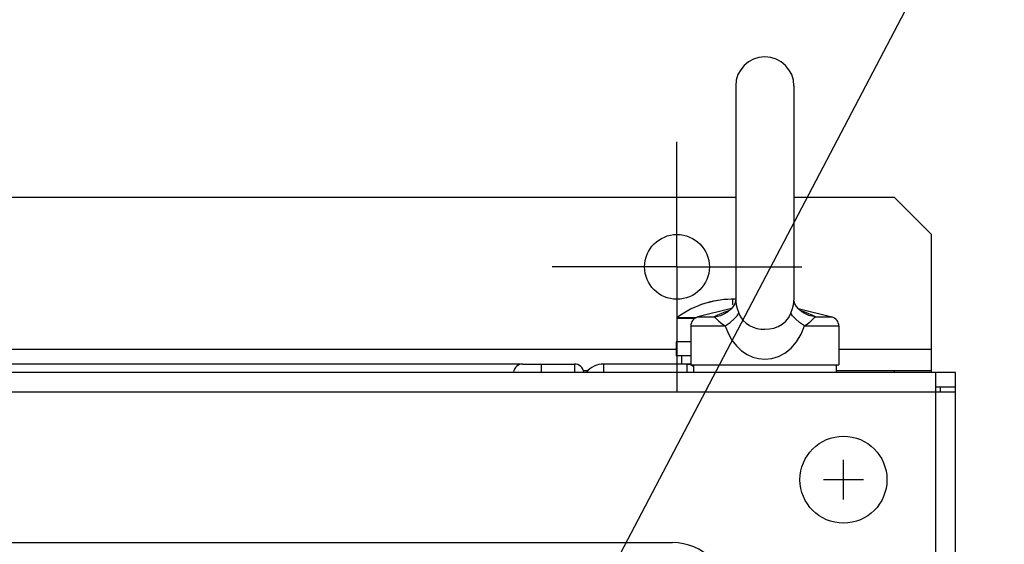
# Model space of a CAD drawing. Extents: x 30 to 410, y 34 to 287.
# Tile 21 of 50: x 88 to 109, y 233 to 245. Entities that reach past the tile are written whole.
import ezdxf

# ---------------------------------------------------------------- set-up
doc = ezdxf.new("R2010")
doc.units = 0
doc.header["$LTSCALE"] = 23.1
doc.linetypes.add('CENTER', pattern=[0.6, 0.375, -0.075, 0.075, -0.075])
doc.layers.get('0').update_dxf_attribs({"linetype": 'CONTINUOUS'})
for name, color, linetype in [('ALL_CURVE', 7, 'CONTINUOUS'), ('ALL_NOTE', 7, 'CONTINUOUS'), ('DEFAULT_1', 7, 'CENTER')]:
    doc.layers.add(name, color=color, linetype=linetype)

msp = doc.modelspace()

# ---------------------------------------------------------------- linework, layer by layer
at = {"color": 7, "linetype": 'CONTINUOUS'}
for p, q in [((103.315, 243.115), (103.315, 238.487)), ((104.575, 243.115), (104.575, 238.487)), ((103.315, 238.488), (103.314, 238.482)), ((104.575, 238.482), (104.575, 238.488)), ((104.58, 238.455), (104.575, 238.482)), ((103.224, 238.305), (102.496, 238.123)), ((103.182, 238.264), (103.123, 238.242)), ((104.665, 238.305), (105.393, 238.123)), ((102.045, 238.095), (102.436, 238.095)), ((102.053, 238.111), (102.466, 238.111)), ((102.496, 238.123), (102.851, 238.123)), ((103.096, 238.202), (103.097, 238.202)), ((104.793, 238.202), (104.793, 238.202)), ((105.038, 238.123), (105.393, 238.123)), ((102.345, 237.929), (102.345, 237.085)), ((102.345, 237.929), (103.09, 237.929)), ((104.799, 237.929), (105.545, 237.929)), ((105.545, 237.929), (105.545, 237.085)), ((102.025, 237.585), (102.025, 237.285)), ((102.345, 237.585), (102.025, 237.585)), ((102.345, 237.285), (102.025, 237.285)), ((102.145, 237.285), (102.145, 237.105)), ((98.629, 237.105), (61.461, 237.105)), ((98.629, 237.105), (98.629, 237.086)), ((98.712, 237.105), (99.831, 237.105)), ((99.112, 237.105), (99.112, 236.925)), ((99.831, 237.105), (99.831, 236.925)), ((100.464, 236.925), (100.464, 237.105)), ((102.345, 237.105), (100.464, 237.105)), ((102.269, 237.105), (102.318, 237.099)), ((102.319, 237.099), (102.269, 237.105)), ((102.318, 237.099), (102.346, 237.088)), ((102.346, 237.088), (102.322, 237.098)), ((102.345, 237.085), (105.545, 237.085)), ((102.367, 237.079), (102.352, 237.085)), ((102.353, 237.085), (102.366, 237.08)), ((102.366, 237.08), (102.405, 237.051)), ((102.405, 237.051), (102.367, 237.079)), ((102.405, 237.085), (102.405, 236.925)), ((105.485, 237.085), (105.485, 236.925)), ((106.745, 236.925), (106.745, 236.965)), ((107.545, 236.925), (107.545, 236.965)), ((108.065, 236.605), (108.065, 236.925)), ((108.065, 236.605), (107.645, 236.605)), ((107.745, 236.505), (107.745, 236.605))]:
    msp.add_line(p, q, dxfattribs=at)
at = {"color": 3, "linetype": 'CONTINUOUS'}
for p, q in [((103.315, 240.705), (56.775, 240.705)), ((106.745, 240.705), (104.575, 240.705)), ((107.545, 239.905), (106.745, 240.705)), ((107.545, 236.965), (107.545, 239.905)), ((58.065, 237.425), (102.025, 237.425)), ((105.545, 237.425), (107.545, 237.425)), ((100.021, 236.965), (100.117, 236.965)), ((105.485, 236.965), (107.545, 236.965)), ((108.065, 236.925), (52.025, 236.925)), ((107.645, 154.485), (107.645, 236.925)), ((108.065, 204.245), (108.065, 236.605)), ((52.025, 236.505), (108.065, 236.505)), ((68.745, 233.245), (101.945, 233.245))]:
    msp.add_line(p, q, dxfattribs=at)
at = {"color": 7, "linetype": 'CONTINUOUS'}
for points in [[(103.314, 238.482), (103.309, 238.455), (103.293, 238.408), (103.261, 238.351), (103.211, 238.289), (103.141, 238.229), (103.096, 238.202)], [(103.309, 238.455), (103.293, 238.409), (103.262, 238.352), (103.224, 238.305)], [(103.315, 238.488), (103.316, 238.452), (103.326, 238.385), (103.347, 238.303), (103.38, 238.207)], [(104.51, 238.207), (104.543, 238.303), (104.563, 238.385), (104.573, 238.452), (104.575, 238.488)], [(104.666, 238.305), (104.629, 238.351), (104.597, 238.408), (104.58, 238.455)], [(104.793, 238.202), (104.746, 238.231), (104.677, 238.291), (104.628, 238.352), (104.596, 238.409), (104.58, 238.455)], [(103.123, 238.242), (103.059, 238.217), (102.992, 238.189), (102.922, 238.158), (102.851, 238.123)], [(104.83, 238.217), (104.766, 238.243), (104.708, 238.264)], [(102.851, 238.123), (102.996, 238.156), (103.096, 238.202)], [(102.851, 238.123), (102.868, 238.113), (102.884, 238.098), (102.901, 238.08), (102.922, 238.059), (102.948, 238.034), (102.983, 238.005), (103.03, 237.969), (103.09, 237.929)], [(103.09, 237.929), (103.196, 238.006), (103.281, 238.079), (103.344, 238.147), (103.38, 238.207)], [(103.38, 238.207), (103.42, 238.123), (103.473, 238.048), (103.538, 237.986), (103.612, 237.936), (103.691, 237.9), (103.773, 237.875), (103.856, 237.861), (103.945, 237.856)], [(103.945, 237.856), (104.045, 237.863), (104.14, 237.881), (104.233, 237.914), (104.321, 237.963), (104.399, 238.029), (104.463, 238.112), (104.51, 238.207)], [(104.799, 237.929), (104.694, 238.006), (104.608, 238.079), (104.546, 238.147), (104.51, 238.207)], [(105.038, 238.123), (104.894, 238.156), (104.793, 238.202)], [(104.799, 237.929), (104.86, 237.969), (104.907, 238.004), (104.942, 238.034), (104.968, 238.059), (104.989, 238.08), (105.006, 238.098), (105.021, 238.113), (105.038, 238.123)], [(105.038, 238.123), (104.967, 238.158), (104.897, 238.189), (104.83, 238.217)], [(103.09, 237.929), (103.151, 237.772), (103.231, 237.624), (103.329, 237.495), (103.441, 237.389), (103.561, 237.309), (103.685, 237.255), (103.811, 237.222), (103.945, 237.211)], [(103.945, 237.211), (104.097, 237.226), (104.24, 237.268), (104.38, 237.34), (104.514, 237.447), (104.632, 237.585), (104.729, 237.75), (104.799, 237.929)], [(102.269, 236.925), (102.269, 237.069), (102.268, 237.091), (102.268, 237.102), (102.269, 237.105)]]:
    msp.add_lwpolyline(points, dxfattribs=at)
at = {"color": 3, "linetype": 'CONTINUOUS'}
msp.add_circle((102.045, 239.205), 0.7, dxfattribs=at)
at = {"color": 7, "linetype": 'CONTINUOUS'}
msp.add_circle((105.645, 234.605), 0.94, dxfattribs=at)
for centre, radius, start, end in [((103.945, 243.115), 0.63, 0, 180), ((103.245, 236.505), 2, 87.9892, 126.5811), ((102.065, 238.095), 0.02, 126.5811, 180), ((102.545, 237.929), 0.2, 104.0362, 180), ((105.345, 237.929), 0.2, 0, 75.9638), ((98.712, 236.905), 0.2, 90.0008, 174.2056), ((98.629, 237.005), 0.1, 70.162, 90), ((99.831, 236.905), 0.2, 5.7807, 89.9995), ((100.464, 236.605), 0.5, 90.0001, 140.1997)]:
    msp.add_arc(centre, radius, start, end, dxfattribs=at)
at = {"color": 3, "linetype": 'CONTINUOUS'}
msp.add_arc((101.945, 232.045), 1.2, 0, 90, dxfattribs=at)
at = {"layer": 'ALL_CURVE', "color": 40, "linetype": 'CONTINUOUS'}
for p, q in [((103.245, 238.505), (103.245, 238.383)), ((105.645, 234.175), (105.645, 235.035)), ((106.075, 234.605), (105.215, 234.605))]:
    msp.add_line(p, q, dxfattribs=at)
msp.add_arc((103.245, 236.505), 2, 87.9942, 110.1818, dxfattribs=at)
at = {"layer": 'ALL_NOTE', "color": 2, "linetype": 'CONTINUOUS'}
msp.add_line((97.059, 225.828), (109.161, 248.91), dxfattribs=at)
at = {"layer": 'DEFAULT_1', "color": 7, "linetype": 'CENTER'}
for q in [(102.045, 241.905), (99.345, 239.205), (102.045, 236.505), (104.745, 239.205)]:
    msp.add_line((102.045, 239.205), q, dxfattribs=at)

doc.saveas('drawing.dxf')
